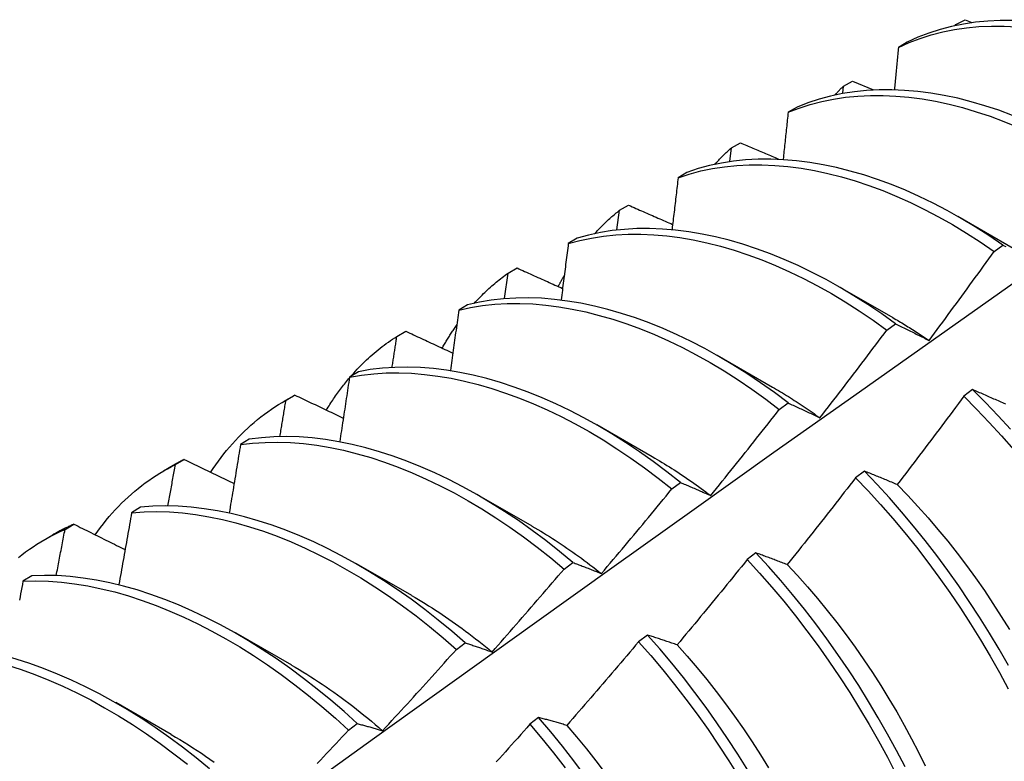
# Model space of a CAD drawing. Header units: inches. Extents: x 0 to 139, y -11 to 90.
# Tile 54 of 59: x 117.03 to 117.314, y 45.77 to 45.985. Entities that reach past the tile are written whole.
import ezdxf

# ---------------------------------------------------------------- set-up
doc = ezdxf.new("R2010")
doc.units = ezdxf.units.IN
doc.header["$LTSCALE"] = 8.352245
doc.header["$MEASUREMENT"] = 0
doc.layers.add('Visible Edges(ANSI)', color=7, linetype='Continuous', lineweight=25)

msp = doc.modelspace()

# ---------------------------------------------------------------- linework, layer by layer
at = {"layer": 'Visible Edges(ANSI)'}
for p, q in [((117.30046, 45.98326), (117.30309, 45.98469)), ((117.30309, 45.98469), (117.30506, 45.98391)), ((117.30024, 45.98302), (117.30046, 45.98326)), ((117.30044, 45.98307), (117.30046, 45.98326)), ((117.28639, 45.9782), (117.28381, 45.97669)), ((117.26793, 45.9655), (117.27055, 45.96694)), ((117.27055, 45.96694), (117.2766, 45.96444)), ((117.26769, 45.96339), (117.26793, 45.9655)), ((117.25448, 45.95943), (117.2519, 45.95791)), ((117.23501, 45.94366), (117.23548, 45.9476)), ((117.23548, 45.9476), (117.2381, 45.94905)), ((117.22264, 45.94051), (117.22008, 45.93898)), ((117.20314, 45.92956), (117.20575, 45.93102)), ((117.20239, 45.92386), (117.20314, 45.92956)), ((117.30098, 45.92781), (117.31699, 45.9186)), ((117.19089, 45.92144), (117.18832, 45.9199)), ((117.3115, 45.91766), (117.31401, 45.91949)), ((117.17088, 45.91137), (117.17349, 45.91285)), ((117.16983, 45.904), (117.17088, 45.91137)), ((117.26618, 45.90772), (117.28219, 45.8985)), ((117.1592, 45.90222), (117.15664, 45.90066)), ((117.28044, 45.89486), (117.28295, 45.89671)), ((117.13872, 45.89305), (117.14131, 45.89454)), ((117.23138, 45.88763), (117.24739, 45.87841)), ((117.12758, 45.88285), (117.12503, 45.88128)), ((117.106, 45.87422), (117.10881, 45.87584)), ((117.10664, 45.87458), (117.10923, 45.87608)), ((117.10923, 45.87608), (117.10881, 45.87584)), ((117.30526, 45.87765), (117.30273, 45.87574)), ((117.24936, 45.87194), (117.25188, 45.8738)), ((117.19658, 45.86754), (117.21259, 45.85832)), ((117.09603, 45.86332), (117.09348, 45.86174)), ((117.0712, 45.85413), (117.07401, 45.85575)), ((117.07464, 45.85597), (117.07723, 45.85748)), ((117.27396, 45.85407), (117.27143, 45.85216)), ((117.21826, 45.84891), (117.22077, 45.85077)), ((117.16178, 45.84745), (117.17779, 45.83823)), ((117.06453, 45.84364), (117.06199, 45.84205)), ((117.04273, 45.8372), (117.0453, 45.83872)), ((117.0364, 45.83403), (117.03921, 45.83566)), ((117.24261, 45.83039), (117.24007, 45.82847)), ((117.12698, 45.82736), (117.14299, 45.81814)), ((117.18712, 45.82575), (117.18964, 45.82763)), ((117.0331, 45.82381), (117.03056, 45.8222)), ((117.09218, 45.80727), (117.1082, 45.79805)), ((117.15595, 45.80249), (117.15847, 45.80438)), ((117.2112, 45.80662), (117.20866, 45.8047)), ((117.05739, 45.78718), (117.0734, 45.77796)), ((117.17974, 45.78277), (117.1772, 45.78083)), ((117.12474, 45.77912), (117.12726, 45.78101))]:
    msp.add_line(p, q, dxfattribs=at)
at = {"layer": 'Visible Edges(ANSI)', "flags": 128}
for points in [[(117.31692, 45.98447), (117.31325, 45.98447), (117.30964, 45.98429), (117.30609, 45.98394), (117.30261, 45.98342), (117.2992, 45.98273), (117.29587, 45.98186), (117.29263, 45.98082), (117.28946, 45.9796), (117.28639, 45.9782)], [(117.28381, 45.97669), (117.28689, 45.97808), (117.29006, 45.97928), (117.29331, 45.98031), (117.29665, 45.98116), (117.30006, 45.98184), (117.30355, 45.98235), (117.3071, 45.98269), (117.31071, 45.98285), (117.31439, 45.98285), (117.31811, 45.98267)], [(117.28381, 45.97669), (117.28376, 45.97619), (117.28371, 45.97568), (117.28366, 45.97518), (117.28362, 45.97467), (117.28357, 45.97416), (117.28352, 45.97366), (117.28347, 45.97315), (117.28342, 45.97265), (117.28338, 45.97214), (117.28333, 45.97163), (117.28328, 45.97113), (117.28323, 45.97062), (117.28318, 45.97011), (117.28313, 45.96961), (117.28308, 45.9691), (117.28304, 45.96859), (117.28299, 45.96808), (117.28294, 45.96758), (117.28289, 45.96707), (117.28284, 45.96656), (117.28279, 45.96605), (117.28274, 45.96555), (117.28269, 45.96504), (117.28264, 45.96453)], [(117.31684, 45.95698), (117.31284, 45.95847), (117.30885, 45.95979), (117.3049, 45.96094), (117.30096, 45.96194), (117.29707, 45.96277), (117.29321, 45.96343), (117.28939, 45.96392), (117.28561, 45.96425), (117.28189, 45.9644), (117.27823, 45.96439), (117.27462, 45.9642), (117.27108, 45.96385), (117.2676, 45.96331), (117.2642, 45.96261), (117.26088, 45.96173), (117.25763, 45.96067), (117.25448, 45.95943)], [(117.26545, 45.96293), (117.26555, 45.96304), (117.26565, 45.96315), (117.26575, 45.96326), (117.26585, 45.96337), (117.26595, 45.96348), (117.26605, 45.96359), (117.26616, 45.9637), (117.26626, 45.96381), (117.26636, 45.96391), (117.26646, 45.96402), (117.26657, 45.96413), (117.26667, 45.96424), (117.26677, 45.96434), (117.26688, 45.96445), (117.26698, 45.96456), (117.26709, 45.96466), (117.26719, 45.96477), (117.26729, 45.96487), (117.2674, 45.96498), (117.2675, 45.96508), (117.26761, 45.96519), (117.26771, 45.96529), (117.26782, 45.9654), (117.26793, 45.9655)], [(117.2519, 45.95791), (117.25506, 45.95913), (117.25831, 45.96018), (117.26164, 45.96105), (117.26505, 45.96174), (117.26853, 45.96226), (117.27208, 45.9626), (117.27569, 45.96277), (117.27936, 45.96278), (117.28309, 45.96261), (117.28686, 45.96227), (117.29069, 45.96176), (117.29455, 45.96108), (117.29845, 45.96024), (117.30238, 45.95924), (117.30634, 45.95807), (117.31033, 45.95674), (117.31434, 45.95524), (117.31835, 45.95358)], [(117.2519, 45.95791), (117.25184, 45.95735), (117.25178, 45.95678), (117.25173, 45.95622), (117.25167, 45.95565), (117.25161, 45.95509), (117.25155, 45.95452), (117.25149, 45.95396), (117.25143, 45.95339), (117.25137, 45.95283), (117.25131, 45.95226), (117.25125, 45.9517), (117.25119, 45.95113), (117.25113, 45.95056), (117.25107, 45.95), (117.25101, 45.94943), (117.25095, 45.94887), (117.25088, 45.9483), (117.25082, 45.94773), (117.25076, 45.94717), (117.2507, 45.9466), (117.25064, 45.94603), (117.25058, 45.94547), (117.25052, 45.9449), (117.25046, 45.94433)], [(117.23066, 45.94283), (117.23085, 45.94304), (117.23104, 45.94325), (117.23124, 45.94346), (117.23143, 45.94367), (117.23163, 45.94388), (117.23182, 45.94408), (117.23202, 45.94429), (117.23222, 45.94449), (117.23241, 45.94469), (117.23261, 45.94489), (117.23281, 45.94509), (117.23301, 45.94529), (117.23322, 45.94549), (117.23342, 45.94569), (117.23362, 45.94588), (117.23383, 45.94608), (117.23403, 45.94627), (117.23424, 45.94646), (117.23444, 45.94666), (117.23465, 45.94685), (117.23486, 45.94704), (117.23507, 45.94722), (117.23527, 45.94741), (117.23548, 45.9476)], [(117.2381, 45.94905), (117.23856, 45.94885), (117.23901, 45.94866), (117.23947, 45.94847), (117.23992, 45.94827), (117.24038, 45.94808), (117.24083, 45.94788), (117.24129, 45.94769), (117.24174, 45.9475), (117.2422, 45.9473), (117.24265, 45.94711), (117.24311, 45.94692), (117.24356, 45.94672), (117.24402, 45.94653), (117.24448, 45.94633), (117.24493, 45.94614), (117.24539, 45.94595), (117.24584, 45.94575), (117.2463, 45.94556), (117.24676, 45.94537), (117.24721, 45.94517), (117.24767, 45.94498), (117.24813, 45.94479), (117.24858, 45.94459), (117.24904, 45.9444)], [(117.31401, 45.91949), (117.31001, 45.92222), (117.30599, 45.92479), (117.30196, 45.92721), (117.29793, 45.92947), (117.29389, 45.93158), (117.28985, 45.93354), (117.28582, 45.93533), (117.28181, 45.93697), (117.2778, 45.93845), (117.27382, 45.93976), (117.26986, 45.94091), (117.26593, 45.9419), (117.26203, 45.94272), (117.25817, 45.94338), (117.25436, 45.94387), (117.25059, 45.94419), (117.24687, 45.94433), (117.2432, 45.94431), (117.2396, 45.94412), (117.23606, 45.94375), (117.23259, 45.94321), (117.2292, 45.94249), (117.22588, 45.94159), (117.22264, 45.94051)], [(117.22008, 45.93898), (117.22332, 45.94004), (117.22664, 45.94093), (117.23004, 45.94163), (117.23352, 45.94216), (117.23706, 45.94252), (117.24067, 45.9427), (117.24434, 45.94271), (117.24806, 45.94255), (117.25183, 45.94221), (117.25565, 45.94171), (117.25952, 45.94104), (117.26342, 45.94021), (117.26735, 45.93921), (117.27131, 45.93804), (117.27529, 45.93671), (117.2793, 45.93523), (117.28332, 45.93358), (117.28735, 45.93177), (117.29139, 45.9298), (117.29542, 45.92768), (117.29946, 45.92541), (117.30349, 45.92297), (117.3075, 45.92039), (117.3115, 45.91766)], [(117.22008, 45.93898), (117.22, 45.93836), (117.21993, 45.93774), (117.21986, 45.93712), (117.21979, 45.9365), (117.21972, 45.93587), (117.21964, 45.93525), (117.21957, 45.93463), (117.2195, 45.93401), (117.21943, 45.93339), (117.21935, 45.93277), (117.21928, 45.93214), (117.21921, 45.93152), (117.21913, 45.9309), (117.21906, 45.93028), (117.21899, 45.92966), (117.21891, 45.92903), (117.21884, 45.92841), (117.21877, 45.92779), (117.21869, 45.92716), (117.21862, 45.92654), (117.21854, 45.92592), (117.21847, 45.92529), (117.2184, 45.92467), (117.21832, 45.92405)], [(117.20575, 45.93102), (117.20628, 45.93079), (117.20681, 45.93055), (117.20734, 45.93032), (117.20787, 45.93009), (117.2084, 45.92986), (117.20893, 45.92962), (117.20946, 45.92939), (117.20999, 45.92916), (117.21052, 45.92893), (117.21105, 45.92869), (117.21158, 45.92846), (117.21211, 45.92823), (117.21264, 45.928), (117.21317, 45.92777), (117.2137, 45.92753), (117.21423, 45.9273), (117.21476, 45.92707), (117.21529, 45.92684), (117.21583, 45.92661), (117.21636, 45.92637), (117.21689, 45.92614), (117.21742, 45.92591), (117.21796, 45.92568), (117.21849, 45.92545)], [(117.19587, 45.92273), (117.19615, 45.92304), (117.19644, 45.92335), (117.19673, 45.92366), (117.19701, 45.92396), (117.19731, 45.92426), (117.1976, 45.92456), (117.19789, 45.92486), (117.19819, 45.92515), (117.19848, 45.92545), (117.19878, 45.92574), (117.19908, 45.92603), (117.19938, 45.92631), (117.19969, 45.9266), (117.19999, 45.92688), (117.2003, 45.92716), (117.20061, 45.92743), (117.20092, 45.92771), (117.20123, 45.92798), (117.20155, 45.92825), (117.20186, 45.92851), (117.20218, 45.92878), (117.2025, 45.92904), (117.20282, 45.9293), (117.20314, 45.92956)], [(117.28295, 45.89671), (117.27897, 45.89956), (117.27497, 45.90227), (117.27096, 45.90483), (117.26693, 45.90724), (117.26289, 45.90949), (117.25885, 45.91159), (117.25482, 45.91354), (117.25079, 45.91533), (117.24677, 45.91696), (117.24277, 45.91843), (117.23878, 45.91974), (117.23482, 45.92088), (117.2309, 45.92187), (117.227, 45.92268), (117.22314, 45.92333), (117.21933, 45.92381), (117.21556, 45.92413), (117.21184, 45.92427), (117.20818, 45.92424), (117.20458, 45.92403), (117.20105, 45.92365), (117.19759, 45.92309), (117.1942, 45.92236), (117.19089, 45.92144)], [(117.18832, 45.9199), (117.19164, 45.9208), (117.19504, 45.92152), (117.1985, 45.92207), (117.20204, 45.92243), (117.20565, 45.92262), (117.20931, 45.92264), (117.21303, 45.92249), (117.2168, 45.92216), (117.22062, 45.92167), (117.22448, 45.921), (117.22838, 45.92017), (117.23231, 45.91918), (117.23627, 45.91802), (117.24026, 45.9167), (117.24426, 45.91521), (117.24828, 45.91357), (117.25231, 45.91177), (117.25635, 45.90981), (117.26039, 45.9077), (117.26442, 45.90543), (117.26845, 45.90302), (117.27247, 45.90045), (117.27647, 45.89773), (117.28044, 45.89486)], [(117.18832, 45.9199), (117.18824, 45.91922), (117.18815, 45.91855), (117.18807, 45.91787), (117.18798, 45.9172), (117.18789, 45.91652), (117.18781, 45.91585), (117.18772, 45.91517), (117.18764, 45.9145), (117.18755, 45.91382), (117.18746, 45.91315), (117.18738, 45.91247), (117.18729, 45.91179), (117.1872, 45.91112), (117.18711, 45.91044), (117.18703, 45.90977), (117.18694, 45.90909), (117.18685, 45.90841), (117.18676, 45.90774), (117.18667, 45.90706), (117.18659, 45.90638), (117.1865, 45.90571), (117.18641, 45.90503), (117.18632, 45.90435), (117.18623, 45.90367)], [(117.31401, 45.91949), (117.31443, 45.91928), (117.31484, 45.91907)], [(117.29267, 45.89187), (117.29346, 45.89294), (117.29426, 45.894), (117.29505, 45.89507), (117.29584, 45.89614), (117.29663, 45.89721), (117.29742, 45.89828), (117.29821, 45.89935), (117.299, 45.90042), (117.29979, 45.90149), (117.30057, 45.90257), (117.30136, 45.90364), (117.30215, 45.90471), (117.30293, 45.90579), (117.30371, 45.90686), (117.3045, 45.90794), (117.30528, 45.90902), (117.30606, 45.9101), (117.30684, 45.91117), (117.30762, 45.91225), (117.3084, 45.91333), (117.30917, 45.91441), (117.30995, 45.91549), (117.31073, 45.91657), (117.3115, 45.91766)], [(117.17349, 45.91285), (117.17403, 45.9126), (117.17458, 45.91235), (117.17513, 45.91211), (117.17567, 45.91186), (117.17622, 45.91161), (117.17677, 45.91137), (117.17732, 45.91112), (117.17787, 45.91087), (117.17841, 45.91062), (117.17896, 45.91038), (117.17951, 45.91013), (117.18006, 45.90988), (117.18061, 45.90964), (117.18116, 45.90939), (117.18171, 45.90914), (117.18226, 45.9089), (117.18281, 45.90865), (117.18335, 45.9084), (117.1839, 45.90816), (117.18445, 45.90791), (117.185, 45.90766), (117.18556, 45.90742), (117.18611, 45.90717), (117.18666, 45.90692)], [(117.16109, 45.90262), (117.16146, 45.90303), (117.16184, 45.90344), (117.16222, 45.90385), (117.1626, 45.90424), (117.16299, 45.90464), (117.16338, 45.90503), (117.16377, 45.90542), (117.16417, 45.9058), (117.16457, 45.90618), (117.16497, 45.90656), (117.16537, 45.90693), (117.16578, 45.9073), (117.16619, 45.90766), (117.1666, 45.90802), (117.16702, 45.90837), (117.16744, 45.90872), (117.16786, 45.90907), (117.16828, 45.90941), (117.16871, 45.90975), (117.16914, 45.91008), (117.16957, 45.91041), (117.17001, 45.91074), (117.17044, 45.91106), (117.17088, 45.91137)], [(117.18538, 45.90744), (117.18545, 45.90759), (117.18553, 45.90774), (117.18561, 45.90788), (117.18568, 45.90803), (117.18576, 45.90817), (117.18584, 45.90832), (117.18592, 45.90847), (117.18599, 45.90861), (117.18607, 45.90876), (117.18615, 45.9089), (117.18623, 45.90904), (117.18631, 45.90919), (117.18639, 45.90933), (117.18647, 45.90947), (117.18655, 45.90962), (117.18663, 45.90976), (117.18671, 45.9099), (117.18679, 45.91005), (117.18687, 45.91019), (117.18695, 45.91033), (117.18703, 45.91047), (117.18711, 45.91061), (117.18719, 45.91075), (117.18728, 45.91089)], [(116.87622, 45.59106), (116.89962, 45.60815), (116.92299, 45.62521), (116.94634, 45.64223), (116.96966, 45.65922), (116.99295, 45.67616), (117.01622, 45.69306), (117.03946, 45.70992), (117.06268, 45.72673), (117.08588, 45.7435), (117.10906, 45.76022), (117.13222, 45.77689), (117.15537, 45.79352), (117.1785, 45.8101), (117.20161, 45.82662), (117.22471, 45.8431), (117.2478, 45.85952), (117.27087, 45.87588), (117.29394, 45.89219), (117.317, 45.90845)], [(117.25188, 45.8738), (117.24792, 45.87678), (117.24394, 45.87963), (117.23994, 45.88232), (117.23592, 45.88487), (117.23189, 45.88726), (117.22785, 45.88951), (117.22382, 45.8916), (117.21978, 45.89354), (117.21575, 45.89532), (117.21173, 45.89695), (117.20773, 45.89841), (117.20375, 45.89972), (117.19979, 45.90086), (117.19586, 45.90184), (117.19197, 45.90265), (117.18811, 45.90329), (117.1843, 45.90377), (117.18053, 45.90407), (117.17682, 45.9042), (117.17316, 45.90416), (117.16957, 45.90394), (117.16604, 45.90355), (117.16258, 45.90298), (117.1592, 45.90222)], [(117.15664, 45.90066), (117.16003, 45.9014), (117.16349, 45.90196), (117.16703, 45.90234), (117.17063, 45.90255), (117.17429, 45.90258), (117.17801, 45.90243), (117.18177, 45.90211), (117.18559, 45.90163), (117.18945, 45.90097), (117.19335, 45.90014), (117.19728, 45.89915), (117.20124, 45.898), (117.20522, 45.89668), (117.20922, 45.89521), (117.21324, 45.89357), (117.21727, 45.89177), (117.22131, 45.88982), (117.22535, 45.88772), (117.22939, 45.88546), (117.23341, 45.88305), (117.23743, 45.8805), (117.24143, 45.87779), (117.24541, 45.87494), (117.24936, 45.87194)], [(117.15664, 45.90066), (117.15654, 45.89994), (117.15644, 45.89921), (117.15634, 45.89849), (117.15624, 45.89776), (117.15614, 45.89703), (117.15604, 45.89631), (117.15594, 45.89558), (117.15584, 45.89485), (117.15573, 45.89413), (117.15563, 45.8934), (117.15553, 45.89267), (117.15543, 45.89195), (117.15532, 45.89122), (117.15522, 45.89049), (117.15512, 45.88976), (117.15502, 45.88903), (117.15491, 45.88831), (117.15481, 45.88758), (117.15471, 45.88685), (117.1546, 45.88612), (117.1545, 45.88539), (117.15439, 45.88467), (117.15429, 45.88394), (117.15419, 45.88321)], [(117.28219, 45.89848), (117.28263, 45.89823), (117.28307, 45.89797), (117.28351, 45.89772), (117.28395, 45.89746), (117.28438, 45.8972), (117.28482, 45.89694), (117.28526, 45.89667), (117.2857, 45.89641), (117.28613, 45.89614), (117.28657, 45.89587), (117.28701, 45.8956), (117.28744, 45.89532), (117.28788, 45.89505), (117.28832, 45.89477), (117.28875, 45.89449), (117.28919, 45.8942), (117.28962, 45.89392), (117.29006, 45.89363), (117.2905, 45.89334), (117.29093, 45.89305), (117.29137, 45.89276), (117.2918, 45.89246), (117.29223, 45.89217), (117.29267, 45.89187)], [(117.15182, 45.88962), (117.15199, 45.88992), (117.15216, 45.89021), (117.15233, 45.89051), (117.1525, 45.89081), (117.15267, 45.8911), (117.15285, 45.89139), (117.15302, 45.89168), (117.1532, 45.89197), (117.15337, 45.89226), (117.15355, 45.89255), (117.15373, 45.89284), (117.15391, 45.89312), (117.15409, 45.89341), (117.15427, 45.89369), (117.15445, 45.89397), (117.15464, 45.89425), (117.15482, 45.89453), (117.15501, 45.89481), (117.1552, 45.89509), (117.15538, 45.89537), (117.15557, 45.89564), (117.15576, 45.89591), (117.15595, 45.89619), (117.15615, 45.89646)], [(117.28295, 45.89671), (117.28335, 45.89651), (117.28375, 45.89632), (117.28415, 45.89613), (117.28454, 45.89593), (117.28494, 45.89574), (117.28534, 45.89554), (117.28574, 45.89535), (117.28614, 45.89515), (117.28655, 45.89495), (117.28695, 45.89475), (117.28735, 45.89455), (117.28776, 45.89435), (117.28816, 45.89415), (117.28857, 45.89395), (117.28898, 45.89374), (117.28938, 45.89354), (117.28979, 45.89333), (117.2902, 45.89313), (117.29061, 45.89292), (117.29102, 45.89271), (117.29143, 45.8925), (117.29184, 45.89229), (117.29226, 45.89208), (117.29267, 45.89187)], [(117.12524, 45.88131), (117.12574, 45.88188), (117.12624, 45.88245), (117.12676, 45.88301), (117.12727, 45.88357), (117.1278, 45.88411), (117.12832, 45.88465), (117.12886, 45.88519), (117.1294, 45.88571), (117.12994, 45.88623), (117.13049, 45.88674), (117.13104, 45.88724), (117.1316, 45.88773), (117.13217, 45.88822), (117.13274, 45.8887), (117.13331, 45.88917), (117.13389, 45.88963), (117.13448, 45.89009), (117.13507, 45.89053), (117.13566, 45.89097), (117.13626, 45.89141), (117.13687, 45.89183), (117.13748, 45.89224), (117.1381, 45.89265), (117.13872, 45.89305)], [(117.13733, 45.88407), (117.13739, 45.88445), (117.13745, 45.88482), (117.13751, 45.8852), (117.13757, 45.88557), (117.13762, 45.88595), (117.13768, 45.88632), (117.13774, 45.88669), (117.1378, 45.88707), (117.13786, 45.88744), (117.13791, 45.88782), (117.13797, 45.88819), (117.13803, 45.88857), (117.13809, 45.88894), (117.13815, 45.88931), (117.1382, 45.88969), (117.13826, 45.89006), (117.13832, 45.89043), (117.13838, 45.89081), (117.13843, 45.89118), (117.13849, 45.89156), (117.13855, 45.89193), (117.1386, 45.8923), (117.13866, 45.89268), (117.13872, 45.89305)], [(117.14131, 45.89454), (117.14188, 45.89427), (117.14244, 45.89401), (117.14301, 45.89375), (117.14357, 45.89349), (117.14414, 45.89323), (117.1447, 45.89296), (117.14527, 45.8927), (117.14583, 45.89244), (117.1464, 45.89218), (117.14696, 45.89192), (117.14753, 45.89165), (117.1481, 45.89139), (117.14866, 45.89113), (117.14923, 45.89087), (117.1498, 45.89061), (117.15036, 45.89035), (117.15093, 45.89008), (117.1515, 45.88982), (117.15206, 45.88956), (117.15263, 45.8893), (117.1532, 45.88904), (117.15377, 45.88878), (117.15434, 45.88852), (117.15491, 45.88825)], [(117.2611, 45.86949), (117.26191, 45.87054), (117.26273, 45.87159), (117.26354, 45.87264), (117.26435, 45.87369), (117.26517, 45.87474), (117.26598, 45.87579), (117.26679, 45.87685), (117.2676, 45.8779), (117.26841, 45.87896), (117.26922, 45.88001), (117.27002, 45.88107), (117.27083, 45.88212), (117.27164, 45.88318), (117.27244, 45.88424), (117.27325, 45.8853), (117.27405, 45.88636), (117.27485, 45.88742), (117.27565, 45.88848), (117.27645, 45.88954), (117.27725, 45.8906), (117.27805, 45.89167), (117.27885, 45.89273), (117.27965, 45.89379), (117.28044, 45.89486)], [(117.22077, 45.85077), (117.21684, 45.85388), (117.21289, 45.85685), (117.20891, 45.85968), (117.2049, 45.86237), (117.20088, 45.8649), (117.19685, 45.86729), (117.19282, 45.86953), (117.18878, 45.87162), (117.18474, 45.87355), (117.18071, 45.87532), (117.17669, 45.87694), (117.17269, 45.8784), (117.16871, 45.8797), (117.16475, 45.88084), (117.16082, 45.88181), (117.15693, 45.88261), (117.15308, 45.88325), (117.14927, 45.88372), (117.14551, 45.88401), (117.1418, 45.88414), (117.13815, 45.88408), (117.13456, 45.88385), (117.13103, 45.88344), (117.12758, 45.88285)], [(117.12503, 45.88128), (117.12491, 45.8805), (117.1248, 45.87973), (117.12468, 45.87895), (117.12456, 45.87818), (117.12445, 45.8774), (117.12433, 45.87663), (117.12421, 45.87585), (117.12409, 45.87508), (117.12398, 45.8743), (117.12386, 45.87353), (117.12374, 45.87275), (117.12362, 45.87197), (117.1235, 45.8712), (117.12338, 45.87042), (117.12326, 45.86964), (117.12314, 45.86887), (117.12303, 45.86809), (117.12291, 45.86731), (117.12279, 45.86654), (117.12266, 45.86576), (117.12254, 45.86498), (117.12242, 45.8642), (117.1223, 45.86343), (117.12218, 45.86265)], [(117.12503, 45.88128), (117.12849, 45.88186), (117.13201, 45.88225), (117.13561, 45.88247), (117.13927, 45.88251), (117.14298, 45.88238), (117.14674, 45.88207), (117.15056, 45.88159), (117.15441, 45.88094), (117.15831, 45.88012), (117.16224, 45.87913), (117.1662, 45.87799), (117.17018, 45.87667), (117.17418, 45.8752), (117.1782, 45.87357), (117.18223, 45.87178), (117.18627, 45.86984), (117.19031, 45.86774), (117.19435, 45.86549), (117.19838, 45.86309), (117.2024, 45.86054), (117.2064, 45.85785), (117.21038, 45.85501), (117.21433, 45.85203), (117.21826, 45.84891)], [(117.11831, 45.8717), (117.11857, 45.87213), (117.11883, 45.87255), (117.11909, 45.87296), (117.11935, 45.87338), (117.11962, 45.87379), (117.11989, 45.8742), (117.12016, 45.8746), (117.12043, 45.87501), (117.1207, 45.87541), (117.12098, 45.87581), (117.12126, 45.87621), (117.12154, 45.8766), (117.12182, 45.87699), (117.12211, 45.87738), (117.1224, 45.87776), (117.12268, 45.87815), (117.12298, 45.87853), (117.12327, 45.87891), (117.12357, 45.87928), (117.12386, 45.87965), (117.12416, 45.88002), (117.12447, 45.88039), (117.12477, 45.88075), (117.12508, 45.88112)], [(117.10923, 45.87608), (117.10981, 45.8758), (117.11039, 45.87553), (117.11097, 45.87525), (117.11155, 45.87497), (117.11214, 45.87469), (117.11272, 45.87442), (117.1133, 45.87414), (117.11388, 45.87386), (117.11446, 45.87359), (117.11505, 45.87331), (117.11563, 45.87303), (117.11621, 45.87276), (117.1168, 45.87248), (117.11738, 45.8722), (117.11797, 45.87193), (117.11855, 45.87165), (117.11913, 45.87137), (117.11972, 45.8711), (117.1203, 45.87082), (117.12089, 45.87054), (117.12148, 45.87027), (117.12206, 45.86999), (117.12265, 45.86971), (117.12323, 45.86944)], [(117.2474, 45.87837), (117.24797, 45.87804), (117.24854, 45.87771), (117.24912, 45.87737), (117.24969, 45.87703), (117.25027, 45.87669), (117.25084, 45.87634), (117.25141, 45.87599), (117.25199, 45.87563), (117.25256, 45.87528), (117.25313, 45.87491), (117.2537, 45.87455), (117.25427, 45.87418), (117.25484, 45.87381), (117.25541, 45.87343), (117.25598, 45.87305), (117.25655, 45.87267), (117.25712, 45.87229), (117.25769, 45.8719), (117.25826, 45.8715), (117.25883, 45.87111), (117.2594, 45.87071), (117.25996, 45.8703), (117.26053, 45.8699), (117.2611, 45.86949)], [(117.30273, 45.87574), (117.30194, 45.87467), (117.30115, 45.8736), (117.30035, 45.87253), (117.29956, 45.87146), (117.29876, 45.87038), (117.29796, 45.86931), (117.29716, 45.86825), (117.29637, 45.86718), (117.29557, 45.86611), (117.29477, 45.86504), (117.29396, 45.86398), (117.29316, 45.86291), (117.29236, 45.86184), (117.29156, 45.86078), (117.29075, 45.85972), (117.28995, 45.85865), (117.28914, 45.85759), (117.28833, 45.85653), (117.28753, 45.85547), (117.28672, 45.85441), (117.28591, 45.85335), (117.2851, 45.85229), (117.28429, 45.85123), (117.28347, 45.85017)], [(117.30273, 45.87574), (117.30644, 45.87202), (117.31009, 45.86819), (117.31367, 45.86425), (117.31719, 45.86021)], [(117.31484, 45.87343), (117.31441, 45.87362), (117.31399, 45.87381), (117.31356, 45.874), (117.31314, 45.87419), (117.31272, 45.87438), (117.3123, 45.87457), (117.31188, 45.87476), (117.31146, 45.87494), (117.31104, 45.87513), (117.31062, 45.87531), (117.3102, 45.8755), (117.30979, 45.87568), (117.30937, 45.87586), (117.30896, 45.87605), (117.30854, 45.87623), (117.30813, 45.87641), (117.30772, 45.87659), (117.30731, 45.87676), (117.3069, 45.87694), (117.30649, 45.87712), (117.30608, 45.8773), (117.30567, 45.87747), (117.30526, 45.87765)], [(117.31622, 45.86618), (117.31263, 45.87011), (117.30897, 45.87393), (117.30526, 45.87765)], [(117.08484, 45.8537), (117.08558, 45.85481), (117.08633, 45.85589), (117.08709, 45.85696), (117.08787, 45.85801), (117.08867, 45.85903), (117.08948, 45.86004), (117.09031, 45.86103), (117.09115, 45.862), (117.09201, 45.86294), (117.09288, 45.86387), (117.09377, 45.86478), (117.09467, 45.86566), (117.09559, 45.86653), (117.09652, 45.86737), (117.09747, 45.86819), (117.09843, 45.86899), (117.09941, 45.86977), (117.1004, 45.87052), (117.1014, 45.87126), (117.10242, 45.87197), (117.10346, 45.87266), (117.1045, 45.87332), (117.10556, 45.87396), (117.10664, 45.87458)], [(117.10489, 45.86408), (117.10497, 45.86452), (117.10504, 45.86495), (117.10511, 45.86539), (117.10519, 45.86583), (117.10526, 45.86627), (117.10533, 45.86671), (117.10541, 45.86714), (117.10548, 45.86758), (117.10555, 45.86802), (117.10563, 45.86846), (117.1057, 45.86889), (117.10577, 45.86933), (117.10584, 45.86977), (117.10592, 45.87021), (117.10599, 45.87065), (117.10606, 45.87108), (117.10613, 45.87152), (117.10621, 45.87196), (117.10628, 45.8724), (117.10635, 45.87283), (117.10642, 45.87327), (117.1065, 45.87371), (117.10657, 45.87414), (117.10664, 45.87458)], [(117.25188, 45.8738), (117.25225, 45.87363), (117.25263, 45.87346), (117.25301, 45.87329), (117.25338, 45.87312), (117.25376, 45.87294), (117.25414, 45.87277), (117.25452, 45.87259), (117.2549, 45.87242), (117.25528, 45.87224), (117.25567, 45.87206), (117.25605, 45.87189), (117.25643, 45.87171), (117.25682, 45.87153), (117.2572, 45.87135), (117.25759, 45.87116), (117.25798, 45.87098), (117.25836, 45.8708), (117.25875, 45.87061), (117.25914, 45.87043), (117.25953, 45.87024), (117.25992, 45.87005), (117.26031, 45.86987), (117.2607, 45.86968), (117.2611, 45.86949)], [(117.2295, 45.847), (117.23034, 45.84803), (117.23118, 45.84907), (117.23201, 45.8501), (117.23285, 45.85113), (117.23368, 45.85216), (117.23451, 45.8532), (117.23535, 45.85423), (117.23618, 45.85527), (117.23701, 45.85631), (117.23784, 45.85734), (117.23867, 45.85838), (117.23949, 45.85942), (117.24032, 45.86046), (117.24115, 45.8615), (117.24197, 45.86254), (117.2428, 45.86358), (117.24362, 45.86463), (117.24444, 45.86567), (117.24527, 45.86671), (117.24609, 45.86776), (117.24691, 45.8688), (117.24773, 45.86985), (117.24855, 45.87089), (117.24936, 45.87194)], [(117.09348, 45.86174), (117.09335, 45.86092), (117.09321, 45.8601), (117.09308, 45.85928), (117.09295, 45.85845), (117.09281, 45.85763), (117.09268, 45.85681), (117.09254, 45.85599), (117.09241, 45.85517), (117.09227, 45.85435), (117.09214, 45.85352), (117.092, 45.8527), (117.09187, 45.85188), (117.09173, 45.85106), (117.09159, 45.85023), (117.09146, 45.84941), (117.09132, 45.84859), (117.09118, 45.84776), (117.09105, 45.84694), (117.09091, 45.84612), (117.09077, 45.84529), (117.09063, 45.84447), (117.09049, 45.84365), (117.09036, 45.84282), (117.09022, 45.842)], [(117.09348, 45.86174), (117.097, 45.86215), (117.10059, 45.86239), (117.10424, 45.86244), (117.10795, 45.86232), (117.11172, 45.86202), (117.11553, 45.86155), (117.11938, 45.86091), (117.12327, 45.8601), (117.1272, 45.85912), (117.13116, 45.85798), (117.13514, 45.85667), (117.13914, 45.8552), (117.14316, 45.85358), (117.14719, 45.85179), (117.15123, 45.84985), (117.15527, 45.84776), (117.15931, 45.84552), (117.16334, 45.84313), (117.16736, 45.84059), (117.17136, 45.8379), (117.17534, 45.83508), (117.1793, 45.83211), (117.18323, 45.829), (117.18712, 45.82575)], [(117.18964, 45.82763), (117.18574, 45.83086), (117.18181, 45.83396), (117.17785, 45.83692), (117.17387, 45.83974), (117.16987, 45.84241), (117.16585, 45.84494), (117.16181, 45.84732), (117.15778, 45.84955), (117.15374, 45.85163), (117.1497, 45.85356), (117.14567, 45.85533), (117.14165, 45.85694), (117.13765, 45.8584), (117.13367, 45.85969), (117.12971, 45.86082), (117.12579, 45.86179), (117.1219, 45.86258), (117.11805, 45.86321), (117.11424, 45.86367), (117.11048, 45.86396), (117.10678, 45.86407), (117.10313, 45.864), (117.09954, 45.86375), (117.09603, 45.86332)], [(117.05141, 45.83561), (117.0522, 45.83671), (117.053, 45.83779), (117.05382, 45.83885), (117.05466, 45.83989), (117.05551, 45.84091), (117.05638, 45.8419), (117.05727, 45.84288), (117.05817, 45.84383), (117.05908, 45.84476), (117.06001, 45.84567), (117.06096, 45.84656), (117.06192, 45.84742), (117.0629, 45.84826), (117.06389, 45.84908), (117.0649, 45.84988), (117.06593, 45.85065), (117.06696, 45.8514), (117.06802, 45.85213), (117.06909, 45.85283), (117.07017, 45.8535), (117.07127, 45.85416), (117.07238, 45.85478), (117.0735, 45.85539), (117.07464, 45.85597)], [(117.07251, 45.84401), (117.0726, 45.8445), (117.07269, 45.845), (117.07278, 45.8455), (117.07287, 45.846), (117.07296, 45.8465), (117.07305, 45.847), (117.07314, 45.8475), (117.07323, 45.848), (117.07332, 45.84849), (117.0734, 45.84899), (117.07349, 45.84949), (117.07358, 45.84999), (117.07367, 45.85049), (117.07376, 45.85099), (117.07385, 45.85148), (117.07394, 45.85198), (117.07403, 45.85248), (117.07412, 45.85298), (117.0742, 45.85348), (117.07429, 45.85397), (117.07438, 45.85447), (117.07447, 45.85497), (117.07456, 45.85547), (117.07464, 45.85597)], [(117.07723, 45.85748), (117.07709, 45.85741), (117.07695, 45.85734), (117.07682, 45.85727), (117.07668, 45.8572), (117.07655, 45.85713), (117.07641, 45.85706), (117.07628, 45.85699), (117.07614, 45.85692), (117.07601, 45.85685), (117.07587, 45.85678), (117.07574, 45.85671), (117.07561, 45.85664), (117.07547, 45.85656), (117.07534, 45.85649), (117.07521, 45.85642), (117.07507, 45.85634), (117.07494, 45.85627), (117.07481, 45.8562), (117.07467, 45.85612), (117.07454, 45.85605), (117.07441, 45.85597), (117.07428, 45.8559), (117.07415, 45.85582), (117.07401, 45.85574)], [(117.07723, 45.85748), (117.07782, 45.85718), (117.07842, 45.85689), (117.07902, 45.8566), (117.07962, 45.85631), (117.08022, 45.85602), (117.08081, 45.85572), (117.08141, 45.85543), (117.08201, 45.85514), (117.08261, 45.85485), (117.08321, 45.85456), (117.08381, 45.85427), (117.08441, 45.85397), (117.08501, 45.85368), (117.08561, 45.85339), (117.08621, 45.8531), (117.08682, 45.85281), (117.08742, 45.85252), (117.08802, 45.85222), (117.08862, 45.85193), (117.08922, 45.85164), (117.08983, 45.85135), (117.09043, 45.85106), (117.09103, 45.85077), (117.09163, 45.85048)], [(117.2126, 45.85827), (117.21331, 45.85786), (117.21402, 45.85744), (117.21473, 45.85703), (117.21544, 45.8566), (117.21615, 45.85617), (117.21686, 45.85574), (117.21756, 45.85529), (117.21827, 45.85485), (117.21898, 45.8544), (117.21969, 45.85394), (117.22039, 45.85348), (117.2211, 45.85301), (117.2218, 45.85254), (117.22251, 45.85206), (117.22321, 45.85158), (117.22391, 45.85109), (117.22462, 45.8506), (117.22532, 45.8501), (117.22602, 45.8496), (117.22672, 45.84909), (117.22741, 45.84858), (117.22811, 45.84806), (117.22881, 45.84753), (117.2295, 45.847)], [(117.28347, 45.85017), (117.28307, 45.85034), (117.28266, 45.85051), (117.28226, 45.85068), (117.28186, 45.85085), (117.28145, 45.85102), (117.28105, 45.85119), (117.28065, 45.85136), (117.28025, 45.85152), (117.27985, 45.85169), (117.27945, 45.85185), (117.27906, 45.85202), (117.27866, 45.85218), (117.27826, 45.85234), (117.27787, 45.8525), (117.27747, 45.85266), (117.27708, 45.85282), (117.27669, 45.85298), (117.27629, 45.85314), (117.2759, 45.85329), (117.27551, 45.85345), (117.27512, 45.85361), (117.27473, 45.85376), (117.27435, 45.85391), (117.27396, 45.85407)], [(117.31562, 45.79781), (117.31294, 45.80252), (117.31016, 45.80719), (117.30728, 45.81181), (117.30432, 45.81638), (117.30126, 45.82088), (117.29812, 45.82532), (117.29489, 45.82969), (117.29158, 45.83398), (117.2882, 45.83819), (117.28474, 45.8423), (117.28121, 45.84633), (117.27762, 45.85025), (117.27396, 45.85407)], [(117.22077, 45.85077), (117.22113, 45.85062), (117.22148, 45.85048), (117.22184, 45.85033), (117.2222, 45.85018), (117.22256, 45.85003), (117.22292, 45.84988), (117.22328, 45.84973), (117.22364, 45.84957), (117.224, 45.84942), (117.22436, 45.84927), (117.22472, 45.84911), (117.22509, 45.84895), (117.22545, 45.8488), (117.22582, 45.84864), (117.22618, 45.84848), (117.22655, 45.84832), (117.22691, 45.84816), (117.22728, 45.84799), (117.22765, 45.84783), (117.22802, 45.84767), (117.22839, 45.8475), (117.22876, 45.84734), (117.22913, 45.84717), (117.2295, 45.847)], [(117.27143, 45.85216), (117.27061, 45.8511), (117.2698, 45.85005), (117.26898, 45.84899), (117.26816, 45.84794), (117.26734, 45.84689), (117.26653, 45.84584), (117.26571, 45.84479), (117.26489, 45.84374), (117.26406, 45.84269), (117.26324, 45.84164), (117.26242, 45.84059), (117.26159, 45.83954), (117.26077, 45.83849), (117.25994, 45.83745), (117.25912, 45.8364), (117.25829, 45.83536), (117.25746, 45.83431), (117.25663, 45.83327), (117.2558, 45.83223), (117.25497, 45.83119), (117.25414, 45.83015), (117.25331, 45.82911), (117.25248, 45.82807), (117.25165, 45.82703)], [(117.27143, 45.85216), (117.27508, 45.84833), (117.27867, 45.8444), (117.2822, 45.84037), (117.28565, 45.83625), (117.28903, 45.83203), (117.29233, 45.82774), (117.29555, 45.82336), (117.29868, 45.81892), (117.30173, 45.81441), (117.3047, 45.80984), (117.30756, 45.80521), (117.31034, 45.80054), (117.31301, 45.79582), (117.31559, 45.79107)], [(117.28347, 45.85017), (117.2865, 45.84706), (117.28947, 45.84386), (117.29239, 45.84058), (117.29526, 45.83723), (117.29807, 45.83381), (117.30082, 45.83032), (117.3035, 45.82677), (117.30613, 45.82316), (117.30868, 45.8195), (117.31117, 45.81579), (117.31358, 45.81203), (117.31592, 45.80824)], [(117.19789, 45.82442), (117.19875, 45.82543), (117.1996, 45.82644), (117.20046, 45.82745), (117.20132, 45.82847), (117.20217, 45.82948), (117.20302, 45.8305), (117.20388, 45.83152), (117.20473, 45.83253), (117.20558, 45.83355), (117.20643, 45.83457), (117.20728, 45.83559), (117.20813, 45.83661), (117.20898, 45.83763), (117.20983, 45.83865), (117.21068, 45.83967), (117.21152, 45.8407), (117.21237, 45.84172), (117.21321, 45.84274), (117.21405, 45.84377), (117.2149, 45.84479), (117.21574, 45.84582), (117.21658, 45.84685), (117.21742, 45.84788), (117.21826, 45.84891)], [(117.06199, 45.84205), (117.06184, 45.84118), (117.06169, 45.84032), (117.06154, 45.83945), (117.06139, 45.83859), (117.06124, 45.83772), (117.06108, 45.83686), (117.06093, 45.83599), (117.06078, 45.83512), (117.06062, 45.83426), (117.06047, 45.83339), (117.06032, 45.83252), (117.06016, 45.83166), (117.06001, 45.83079), (117.05985, 45.82992), (117.0597, 45.82906), (117.05954, 45.82819), (117.05939, 45.82732), (117.05923, 45.82646), (117.05907, 45.82559), (117.05892, 45.82472), (117.05876, 45.82385), (117.0586, 45.82299), (117.05845, 45.82212), (117.05829, 45.82125)], [(117.06199, 45.84205), (117.06558, 45.8423), (117.06923, 45.84237), (117.07293, 45.84226), (117.07669, 45.84197), (117.0805, 45.84151), (117.08435, 45.84088), (117.08824, 45.84008), (117.09216, 45.83911), (117.09612, 45.83797), (117.1001, 45.83667), (117.1041, 45.83521), (117.10812, 45.83359), (117.11215, 45.83181), (117.11619, 45.82987), (117.12023, 45.82779), (117.12427, 45.82555), (117.1283, 45.82316), (117.13232, 45.82063), (117.13633, 45.81796), (117.14031, 45.81514), (117.14427, 45.81218), (117.1482, 45.80909), (117.15209, 45.80586), (117.15595, 45.80249)], [(117.15847, 45.80438), (117.15461, 45.80773), (117.15071, 45.81095), (117.14678, 45.81404), (117.14282, 45.81698), (117.13883, 45.81979), (117.13483, 45.82245), (117.13081, 45.82497), (117.12677, 45.82735), (117.12274, 45.82957), (117.1187, 45.83165), (117.11466, 45.83357), (117.11063, 45.83534), (117.10661, 45.83695), (117.10261, 45.8384), (117.09863, 45.83968), (117.09468, 45.84081), (117.09075, 45.84177), (117.08687, 45.84256), (117.08302, 45.84318), (117.07921, 45.84362), (117.07546, 45.8439), (117.07176, 45.84399), (117.06811, 45.84391), (117.06453, 45.84364)], [(117.0453, 45.83872), (117.04504, 45.83861), (117.04478, 45.8385), (117.04452, 45.83838), (117.04426, 45.83826), (117.044, 45.83814), (117.04375, 45.83802), (117.04349, 45.8379), (117.04323, 45.83778), (117.04298, 45.83765), (117.04272, 45.83753), (117.04247, 45.8374), (117.04221, 45.83727), (117.04196, 45.83714), (117.04171, 45.83701), (117.04146, 45.83688), (117.04121, 45.83675), (117.04096, 45.83662), (117.04071, 45.83648), (117.04046, 45.83634), (117.04021, 45.83621), (117.03996, 45.83607), (117.03972, 45.83593), (117.03947, 45.83579), (117.03922, 45.83564)], [(117.0453, 45.83872), (117.04592, 45.83842), (117.04653, 45.83811), (117.04715, 45.8378), (117.04776, 45.8375), (117.04838, 45.83719), (117.04899, 45.83688), (117.04961, 45.83658), (117.05022, 45.83627), (117.05084, 45.83596), (117.05145, 45.83566), (117.05207, 45.83535), (117.05269, 45.83504), (117.0533, 45.83474), (117.05392, 45.83443), (117.05454, 45.83412), (117.05516, 45.83382), (117.05577, 45.83351), (117.05639, 45.8332), (117.05701, 45.8329), (117.05763, 45.83259), (117.05825, 45.83228), (117.05887, 45.83198), (117.05949, 45.83167), (117.06011, 45.83136)], [(117.02923, 45.82907), (117.03027, 45.82989), (117.03133, 45.83068), (117.0324, 45.83145), (117.03348, 45.83219), (117.03459, 45.83291), (117.03571, 45.8336), (117.03684, 45.83427), (117.03799, 45.83491), (117.03915, 45.83552), (117.04033, 45.83611), (117.04152, 45.83667), (117.04273, 45.8372)], [(117.04018, 45.82386), (117.04028, 45.82441), (117.04039, 45.82497), (117.0405, 45.82553), (117.04061, 45.82608), (117.04071, 45.82664), (117.04082, 45.8272), (117.04093, 45.82775), (117.04104, 45.82831), (117.04114, 45.82887), (117.04125, 45.82942), (117.04136, 45.82998), (117.04146, 45.83053), (117.04157, 45.83109), (117.04167, 45.83165), (117.04178, 45.8322), (117.04189, 45.83276), (117.04199, 45.83331), (117.0421, 45.83387), (117.0422, 45.83443), (117.04231, 45.83498), (117.04241, 45.83554), (117.04252, 45.83609), (117.04262, 45.83665), (117.04273, 45.8372)], [(117.1778, 45.83816), (117.17865, 45.83767), (117.17949, 45.83718), (117.18034, 45.83668), (117.18118, 45.83617), (117.18203, 45.83565), (117.18287, 45.83512), (117.18372, 45.83459), (117.18456, 45.83405), (117.1854, 45.8335), (117.18624, 45.83295), (117.18708, 45.83239), (117.18792, 45.83182), (117.18876, 45.83124), (117.18959, 45.83066), (117.19043, 45.83006), (117.19126, 45.82946), (117.1921, 45.82886), (117.19293, 45.82825), (117.19376, 45.82763), (117.19459, 45.827), (117.19542, 45.82636), (117.19624, 45.82572), (117.19707, 45.82507), (117.19789, 45.82442)], [(117.25165, 45.82703), (117.25126, 45.82718), (117.25088, 45.82733), (117.25049, 45.82747), (117.25011, 45.82762), (117.24973, 45.82777), (117.24934, 45.82791), (117.24896, 45.82806), (117.24858, 45.8282), (117.2482, 45.82835), (117.24782, 45.82849), (117.24745, 45.82863), (117.24707, 45.82877), (117.24669, 45.82891), (117.24632, 45.82905), (117.24594, 45.82919), (117.24557, 45.82932), (117.2452, 45.82946), (117.24482, 45.82959), (117.24445, 45.82973), (117.24408, 45.82986), (117.24371, 45.83), (117.24334, 45.83013), (117.24298, 45.83026), (117.24261, 45.83039)], [(117.28573, 45.76847), (117.28325, 45.77325), (117.28067, 45.778), (117.27798, 45.78271), (117.2752, 45.78738), (117.27232, 45.792), (117.26935, 45.79656), (117.26629, 45.80106), (117.26314, 45.8055), (117.25991, 45.80986), (117.2566, 45.81415), (117.25321, 45.81835), (117.24975, 45.82246), (117.24621, 45.82648), (117.24261, 45.83039)], [(117.18964, 45.82763), (117.18997, 45.82751), (117.19031, 45.82738), (117.19065, 45.82726), (117.19098, 45.82713), (117.19132, 45.827), (117.19166, 45.82688), (117.192, 45.82675), (117.19234, 45.82662), (117.19268, 45.82649), (117.19303, 45.82636), (117.19337, 45.82622), (117.19371, 45.82609), (117.19406, 45.82596), (117.1944, 45.82582), (117.19475, 45.82569), (117.19509, 45.82555), (117.19544, 45.82541), (117.19579, 45.82527), (117.19614, 45.82513), (117.19648, 45.82499), (117.19683, 45.82485), (117.19718, 45.82471), (117.19754, 45.82456), (117.19789, 45.82442)], [(117.24007, 45.82847), (117.23924, 45.82744), (117.2384, 45.8264), (117.23756, 45.82537), (117.23672, 45.82433), (117.23588, 45.8233), (117.23504, 45.82227), (117.2342, 45.82123), (117.23336, 45.8202), (117.23251, 45.81917), (117.23167, 45.81814), (117.23082, 45.81711), (117.22998, 45.81609), (117.22913, 45.81506), (117.22829, 45.81403), (117.22744, 45.81301), (117.22659, 45.81198), (117.22574, 45.81096), (117.22489, 45.80993), (117.22404, 45.80891), (117.22319, 45.80789), (117.22233, 45.80686), (117.22148, 45.80584), (117.22063, 45.80482), (117.21977, 45.8038)], [(117.24007, 45.82847), (117.24367, 45.82455), (117.2472, 45.82053), (117.25066, 45.81641), (117.25404, 45.8122), (117.25735, 45.80791), (117.26057, 45.80354), (117.26371, 45.7991), (117.26676, 45.79459), (117.26973, 45.79003), (117.2726, 45.7854), (117.27538, 45.78073), (117.27805, 45.77602), (117.28063, 45.77127), (117.2831, 45.76648)], [(117.16625, 45.80173), (117.16712, 45.80273), (117.168, 45.80372), (117.16888, 45.80471), (117.16976, 45.80571), (117.17063, 45.8067), (117.17151, 45.8077), (117.17238, 45.80869), (117.17326, 45.80969), (117.17413, 45.81069), (117.175, 45.81169), (117.17587, 45.81269), (117.17674, 45.81369), (117.17761, 45.81469), (117.17848, 45.81569), (117.17935, 45.81669), (117.18021, 45.8177), (117.18108, 45.8187), (117.18195, 45.81971), (117.18281, 45.82071), (117.18367, 45.82172), (117.18454, 45.82273), (117.1854, 45.82374), (117.18626, 45.82475), (117.18712, 45.82575)], [(117.25165, 45.82703), (117.25462, 45.82383), (117.25755, 45.82056), (117.26042, 45.81721), (117.26323, 45.81379), (117.26598, 45.8103), (117.26866, 45.80675), (117.27128, 45.80314), (117.27384, 45.79948), (117.27632, 45.79577), (117.27874, 45.79202), (117.28108, 45.78822), (117.28334, 45.78439), (117.28552, 45.78053), (117.28763, 45.77664), (117.28965, 45.77273), (117.29158, 45.7688)], [(117.03056, 45.8222), (117.03039, 45.82129), (117.03022, 45.82039), (117.03005, 45.81948), (117.02988, 45.81857), (117.02971, 45.81767), (117.02954, 45.81676)], [(117.03056, 45.8222), (117.03421, 45.82229), (117.03791, 45.8222), (117.04166, 45.82192), (117.04547, 45.82148), (117.04932, 45.82085), (117.0532, 45.82006), (117.05713, 45.8191), (117.06108, 45.81797), (117.06506, 45.81667), (117.06906, 45.81522), (117.07308, 45.8136), (117.07711, 45.81183), (117.08115, 45.8099), (117.08519, 45.80781), (117.08923, 45.80558), (117.09326, 45.8032), (117.09728, 45.80068), (117.10129, 45.79801), (117.10527, 45.7952), (117.10923, 45.79225), (117.11317, 45.78917), (117.11706, 45.78595), (117.12092, 45.7826), (117.12474, 45.77912)], [(117.12726, 45.78101), (117.12344, 45.78448), (117.11958, 45.78782), (117.11568, 45.79103), (117.11175, 45.79411), (117.10778, 45.79704), (117.1038, 45.79984), (117.09979, 45.8025), (117.09577, 45.80501), (117.09173, 45.80738), (117.0877, 45.8096), (117.08365, 45.81167), (117.07962, 45.81359), (117.07559, 45.81535), (117.07157, 45.81695), (117.06757, 45.8184), (117.06359, 45.81968), (117.05964, 45.8208), (117.05572, 45.82175), (117.05183, 45.82253), (117.04799, 45.82314), (117.04419, 45.82357), (117.04044, 45.82383), (117.03674, 45.82391), (117.0331, 45.82381)], [(117.143, 45.81806), (117.14398, 45.81749), (117.14497, 45.81691), (117.14595, 45.81633), (117.14693, 45.81573), (117.14791, 45.81512), (117.14889, 45.8145), (117.14987, 45.81388), (117.15084, 45.81324), (117.15182, 45.81259), (117.15279, 45.81194), (117.15377, 45.81127), (117.15474, 45.81059), (117.15571, 45.80991), (117.15668, 45.80921), (117.15764, 45.80851), (117.15861, 45.80779), (117.15957, 45.80707), (117.16053, 45.80633), (117.16149, 45.80559), (117.16244, 45.80484), (117.1634, 45.80408), (117.16435, 45.8033), (117.1653, 45.80252), (117.16625, 45.80173)], [(117.15847, 45.80438), (117.15878, 45.80428), (117.1591, 45.80418), (117.15942, 45.80408), (117.15974, 45.80397), (117.16005, 45.80387), (117.16037, 45.80377), (117.16069, 45.80366), (117.16102, 45.80356), (117.16134, 45.80345), (117.16166, 45.80334), (117.16198, 45.80323), (117.16231, 45.80312), (117.16263, 45.80301), (117.16296, 45.8029), (117.16328, 45.80279), (117.16361, 45.80268), (117.16394, 45.80256), (117.16426, 45.80245), (117.16459, 45.80233), (117.16492, 45.80221), (117.16525, 45.80209), (117.16558, 45.80197), (117.16591, 45.80185), (117.16625, 45.80173)], [(117.20866, 45.8047), (117.2078, 45.80368), (117.20695, 45.80266), (117.20609, 45.80165), (117.20523, 45.80064), (117.20436, 45.79962), (117.2035, 45.79861), (117.20264, 45.7976), (117.20177, 45.79658), (117.20091, 45.79557), (117.20004, 45.79456), (117.19918, 45.79356), (117.19831, 45.79255), (117.19744, 45.79154), (117.19658, 45.79053), (117.19571, 45.78953), (117.19484, 45.78852), (117.19396, 45.78752), (117.19309, 45.78651), (117.19222, 45.78551), (117.19135, 45.78451), (117.19047, 45.78351), (117.1896, 45.78251), (117.18872, 45.78151), (117.18785, 45.78051)], [(117.20866, 45.8047), (117.2122, 45.80068), (117.21567, 45.79657), (117.21905, 45.79237), (117.22236, 45.78808), (117.22559, 45.78372), (117.22874, 45.77928), (117.2318, 45.77478), (117.23476, 45.77021), (117.23764, 45.76559)], [(117.21977, 45.8038), (117.2194, 45.80393), (117.21904, 45.80406), (117.21868, 45.80418), (117.21831, 45.80431), (117.21795, 45.80443), (117.21759, 45.80456), (117.21723, 45.80468), (117.21686, 45.8048), (117.21651, 45.80492), (117.21615, 45.80504), (117.21579, 45.80516), (117.21543, 45.80528), (117.21507, 45.80539), (117.21472, 45.80551), (117.21436, 45.80562), (117.21401, 45.80574), (117.21366, 45.80585), (117.2133, 45.80596), (117.21295, 45.80608), (117.2126, 45.80619), (117.21225, 45.8063), (117.2119, 45.80641), (117.21155, 45.80651), (117.2112, 45.80662)], [(117.24023, 45.76757), (117.23735, 45.77219), (117.23438, 45.77675), (117.23131, 45.78125), (117.22816, 45.78568), (117.22493, 45.79004), (117.22161, 45.79432), (117.21822, 45.79851), (117.21475, 45.80261), (117.2112, 45.80662)], [(116.99919, 45.8022), (117.00289, 45.80213), (117.00664, 45.80187), (117.01044, 45.80144), (117.01428, 45.80082), (117.01817, 45.80004), (117.02209, 45.79909), (117.02604, 45.79797), (117.03002, 45.79668), (117.03402, 45.79523), (117.03804, 45.79362), (117.04207, 45.79185), (117.04611, 45.78992), (117.05015, 45.78785), (117.05419, 45.78562), (117.05822, 45.78325), (117.06224, 45.78073), (117.06625, 45.77806), (117.07024, 45.77526), (117.0742, 45.77232), (117.07813, 45.76925)], [(117.08455, 45.76791), (117.08065, 45.77111), (117.07671, 45.77417), (117.07275, 45.7771), (117.06876, 45.7799), (117.06475, 45.78255), (117.06073, 45.78506), (117.05669, 45.78742), (117.05265, 45.78963), (117.04861, 45.7917), (117.04458, 45.79361), (117.04055, 45.79537), (117.03653, 45.79697), (117.03253, 45.7984), (117.02855, 45.79968), (117.0246, 45.80079), (117.02069, 45.80173), (117.0168, 45.8025), (117.01296, 45.8031), (117.00916, 45.80352), (117.00542, 45.80376), (117.00172, 45.80382)], [(117.13457, 45.77895), (117.13547, 45.77993), (117.13637, 45.7809), (117.13727, 45.78187), (117.13817, 45.78284), (117.13907, 45.78382), (117.13996, 45.7848), (117.14086, 45.78577), (117.14175, 45.78675), (117.14264, 45.78773), (117.14354, 45.78871), (117.14443, 45.78969), (117.14532, 45.79067), (117.14621, 45.79165), (117.1471, 45.79263), (117.14799, 45.79361), (117.14887, 45.7946), (117.14976, 45.79558), (117.15065, 45.79656), (117.15153, 45.79755), (117.15242, 45.79854), (117.1533, 45.79953), (117.15418, 45.80051), (117.15507, 45.8015), (117.15595, 45.80249)], [(117.21977, 45.8038), (117.2227, 45.80053), (117.22557, 45.79719), (117.22838, 45.79377), (117.23113, 45.79028), (117.23382, 45.78673), (117.23644, 45.78313), (117.239, 45.77947), (117.24148, 45.77576), (117.2439, 45.77201), (117.24623, 45.76821)], [(117.1082, 45.79795), (117.10932, 45.79731), (117.11044, 45.79665), (117.11156, 45.79597), (117.11267, 45.79529), (117.11379, 45.79459), (117.1149, 45.79388), (117.11601, 45.79315), (117.11712, 45.79242), (117.11823, 45.79167), (117.11934, 45.7909), (117.12045, 45.79013), (117.12155, 45.78934), (117.12265, 45.78854), (117.12375, 45.78773), (117.12485, 45.78691), (117.12594, 45.78607), (117.12703, 45.78522), (117.12812, 45.78436), (117.1292, 45.78349), (117.13028, 45.78261), (117.13136, 45.78171), (117.13244, 45.7808), (117.13351, 45.77988), (117.13457, 45.77895)], [(117.18785, 45.78051), (117.1875, 45.78061), (117.18715, 45.78071), (117.18681, 45.78082), (117.18647, 45.78092), (117.18612, 45.78102), (117.18578, 45.78112), (117.18544, 45.78122), (117.1851, 45.78132), (117.18476, 45.78141), (117.18442, 45.78151), (117.18408, 45.7816), (117.18374, 45.7817), (117.1834, 45.78179), (117.18306, 45.78189), (117.18273, 45.78198), (117.18239, 45.78207), (117.18206, 45.78216), (117.18173, 45.78225), (117.18139, 45.78234), (117.18106, 45.78242), (117.18073, 45.78251), (117.1804, 45.7826), (117.18007, 45.78268), (117.17974, 45.78277)], [(117.19319, 45.76585), (117.18994, 45.77021), (117.18662, 45.77448), (117.18322, 45.77867), (117.17974, 45.78277)], [(117.11568, 45.76946), (117.11659, 45.77043), (117.1175, 45.77139), (117.11841, 45.77235), (117.11931, 45.77332), (117.12022, 45.77428), (117.12112, 45.77525), (117.12203, 45.77622), (117.12293, 45.77718), (117.12383, 45.77815), (117.12474, 45.77912)], [(117.12726, 45.78101), (117.12756, 45.78094), (117.12785, 45.78086), (117.12815, 45.78079), (117.12845, 45.78071), (117.12875, 45.78063), (117.12905, 45.78055), (117.12935, 45.78047), (117.12965, 45.78039), (117.12996, 45.78031), (117.13026, 45.78022), (117.13056, 45.78014), (117.13087, 45.78005), (117.13117, 45.77997), (117.13148, 45.77988), (117.13179, 45.77979), (117.13209, 45.7797), (117.1324, 45.77961), (117.13271, 45.77952), (117.13302, 45.77943), (117.13333, 45.77934), (117.13364, 45.77924), (117.13395, 45.77915), (117.13426, 45.77905), (117.13457, 45.77895)], [(117.1772, 45.78083), (117.17632, 45.77984), (117.17544, 45.77884), (117.17456, 45.77785), (117.17367, 45.77685), (117.17279, 45.77586), (117.17191, 45.77487), (117.17102, 45.77388), (117.17014, 45.77288), (117.16925, 45.77189), (117.16837, 45.7709), (117.16748, 45.76992)], [(117.1772, 45.78083), (117.18067, 45.77673), (117.18407, 45.77254), (117.18738, 45.76826)], [(117.18785, 45.78051), (117.19072, 45.77716), (117.19354, 45.77375), (117.19629, 45.77026), (117.19898, 45.76672)], [(117.0734, 45.77785), (117.07465, 45.77713), (117.07591, 45.77638), (117.07716, 45.77562), (117.07841, 45.77485), (117.07967, 45.77405), (117.08091, 45.77325), (117.08216, 45.77242), (117.0834, 45.77158), (117.08465, 45.77073), (117.08589, 45.76986)]]:
    msp.add_lwpolyline(points, dxfattribs=at)

doc.saveas('drawing.dxf')
